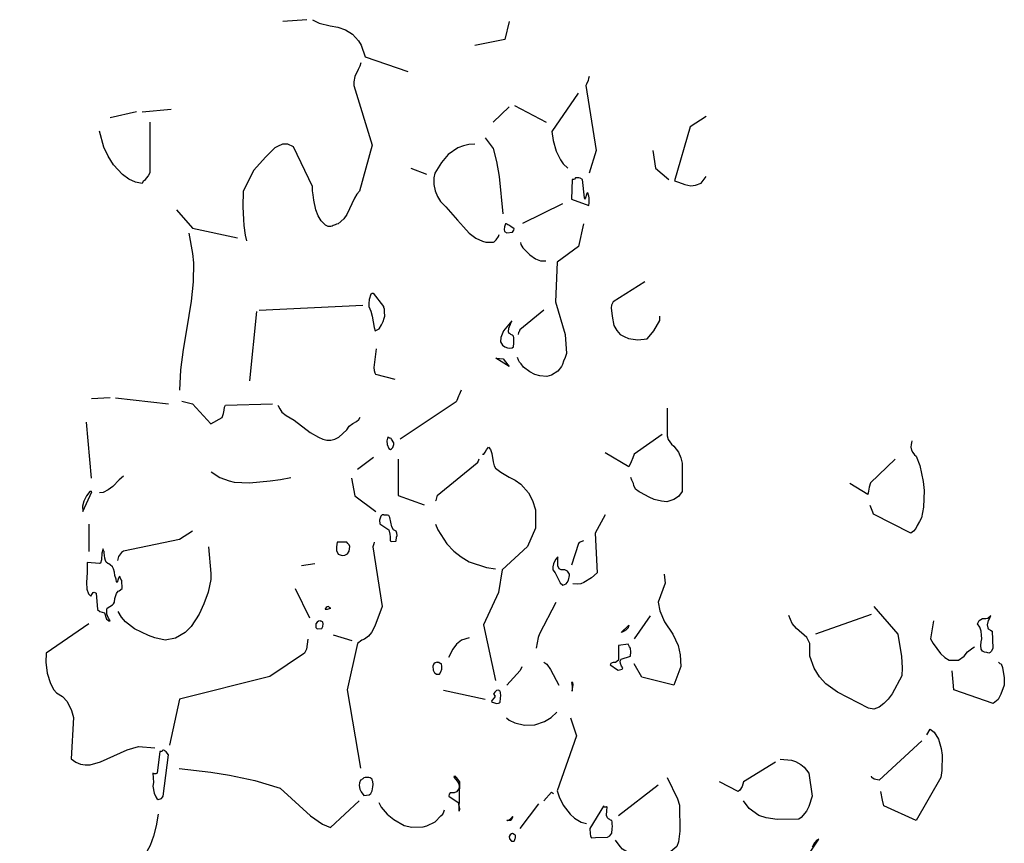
# Model space of a CAD drawing. Header units: metres. Extents: x 104013 to 108981, y 427946 to 428479.
# Tile 143 of 256: x 108741.57 to 108744.43, y 428325.3 to 428327.69. Entities that reach past the tile are written whole.
import ezdxf

# ---------------------------------------------------------------- set-up
doc = ezdxf.new("R2010")
doc.units = ezdxf.units.M
doc.layers.add('N-WE-GR-BOOM-SD', color=90, linetype='Continuous', lineweight=25)

# ---------------------------------------------------------------- blocks, each defined once
blk = doc.blocks.new('SGR-BOOM_S04_B_ZIJ-D')
at = {"flags": 128}
for points in [[(-1.9402, 6.8546), (-2.01, 6.8494)], [(-1.9245, 6.8546), (-1.905, 6.8442), (-1.8727, 6.8364), (-1.8502, 6.8325), (-1.8285, 6.8247), (-1.8082, 6.813), (-1.7902, 6.7935), (-1.7827, 6.7805), (-1.7707, 6.7467), (-1.647, 6.7038)], [(-1.353, 6.8494), (-1.365, 6.7974), (-1.4527, 6.7792)], [(-1.7835, 6.7298), (-1.7865, 6.7194), (-1.7917, 6.7103), (-1.8007, 6.6895), (-1.8037, 6.6739), (-1.8037, 6.6635), (-1.7505, 6.4906), (-1.788, 6.3567), (-1.7955, 6.3476), (-1.8023, 6.3359), (-1.8247, 6.2891), (-1.833, 6.2761), (-1.8495, 6.2618), (-1.8547, 6.2605), (-1.8585, 6.2592), (-1.8637, 6.2566), (-1.8668, 6.2553), (-1.8705, 6.254), (-1.8787, 6.254), (-1.8862, 6.2579), (-1.899, 6.2709), (-1.908, 6.2852), (-1.9147, 6.3021), (-1.92, 6.3307), (-1.9222, 6.3463), (-1.9237, 6.358), (-1.9245, 6.3697), (-1.9792, 6.4854), (-1.9957, 6.4932), (-2.0115, 6.4932), (-2.0258, 6.4867), (-2.0333, 6.4828), (-2.0602, 6.4555), (-2.0947, 6.4178), (-2.1255, 6.3567), (-2.1262, 6.3112), (-2.1247, 6.2748), (-2.124, 6.2566), (-2.1202, 6.2293), (-2.1157, 6.2124)], [(-1.1205, 6.6895), (-1.122, 6.6843), (-1.1235, 6.6778), (-1.128, 6.6674), (-1.1302, 6.6635), (-1.1002, 6.475), (-1.1205, 6.4087)], [(-1.152, 6.6414), (-1.2285, 6.5296), (-1.2247, 6.5036), (-1.2157, 6.4724), (-1.203, 6.4477), (-1.1955, 6.436), (-1.182, 6.423)], [(-2.4352, 6.5868), (-2.5117, 6.5699)], [(-2.4195, 6.5868), (-2.3347, 6.5946)], [(-1.353, 6.6011), (-1.3988, 6.5569)], [(-1.3372, 6.605), (-1.245, 6.5569)], [(-2.397, 6.5569), (-2.397, 6.41), (-2.4015, 6.4009), (-2.4075, 6.3944), (-2.412, 6.3879), (-2.4158, 6.3853), (-2.4195, 6.3788), (-2.4382, 6.3827), (-2.4577, 6.3918), (-2.4765, 6.4048), (-2.5027, 6.4334), (-2.5177, 6.4581), (-2.5305, 6.4841), (-2.5432, 6.5309)], [(-0.78, 6.5738), (-0.8265, 6.5439), (-0.8723, 6.3866), (-0.861, 6.3827), (-0.8422, 6.3762), (-0.8242, 6.3723), (-0.8115, 6.3736), (-0.795, 6.3801), (-0.78, 6.3996)], [(-1.422, 6.5114), (-1.3995, 6.4802), (-1.389, 6.4425), (-1.3815, 6.3996), (-1.371, 6.2904)], [(-1.4527, 6.4932), (-1.47, 6.4919), (-1.4857, 6.488), (-1.5015, 6.4828), (-1.53, 6.4633), (-1.5495, 6.4399), (-1.569, 6.4087), (-1.5713, 6.3957), (-1.5713, 6.3762), (-1.5675, 6.358), (-1.5607, 6.3411), (-1.5517, 6.3268), (-1.5367, 6.3112), (-1.503, 6.2722), (-1.4857, 6.2527), (-1.4685, 6.2345), (-1.4497, 6.2202), (-1.4302, 6.2111), (-1.4205, 6.2085), (-1.398, 6.2085), (-1.3957, 6.2098), (-1.3927, 6.2137), (-1.3905, 6.215), (-1.3838, 6.2254), (-1.3815, 6.2306)], [(-0.9352, 6.475), (-0.927, 6.423), (-0.8887, 6.3905)], [(-1.6387, 6.423), (-1.593, 6.4061)], [(-1.1595, 6.3957), (-1.1632, 6.3918), (-1.1655, 6.3905), (-1.1692, 6.3905), (-1.1715, 6.3333), (-1.1212, 6.3151), (-1.1205, 6.3229), (-1.1197, 6.3294), (-1.1205, 6.3372), (-1.1212, 6.3424), (-1.1243, 6.3515), (-1.1265, 6.3502), (-1.1318, 6.3346), (-1.1325, 6.3333), (-1.134, 6.3372), (-1.1393, 6.3905), (-1.146, 6.3944), (-1.1497, 6.3957), (-1.1587, 6.3957), (-1.1595, 6.3957)], [(-2.3197, 6.3021), (-2.2732, 6.2488), (-2.142, 6.2215)], [(-1.1977, 6.3203), (-1.314, 6.2631)], [(-1.3605, 6.2618), (-1.3628, 6.2618), (-1.3665, 6.2527), (-1.3672, 6.2449), (-1.3665, 6.2397), (-1.3597, 6.2358), (-1.3432, 6.2371), (-1.3395, 6.2436), (-1.338, 6.2475), (-1.3478, 6.254), (-1.3537, 6.2579), (-1.3567, 6.2592), (-1.359, 6.2605), (-1.3597, 6.2605), (-1.3605, 6.2618)], [(-1.1362, 6.2618), (-1.1512, 6.1955), (-1.2127, 6.15), (-1.218, 6.0356), (-1.1902, 5.9407), (-1.1857, 5.8848), (-1.1902, 5.8731), (-1.1947, 5.8627), (-1.1977, 5.8536), (-1.2007, 5.8471), (-1.2113, 5.8341), (-1.2292, 5.8224), (-1.2427, 5.8185), (-1.2637, 5.8198), (-1.278, 5.8237), (-1.2922, 5.8315), (-1.311, 5.8458), (-1.3177, 5.8549), (-1.3222, 5.8601), (-1.3252, 5.8653), (-1.3282, 5.8731)], [(-2.283, 6.2345), (-2.2725, 6.176), (-2.2702, 6.1487), (-2.271, 6.0928), (-2.277, 6.0369), (-2.2905, 5.9537), (-2.3003, 5.8965), (-2.3077, 5.838), (-2.3107, 5.7782)], [(-1.32, 6.2072), (-1.3185, 6.202), (-1.3162, 6.1968), (-1.3125, 6.1916), (-1.293, 6.1721), (-1.2758, 6.1604), (-1.2615, 6.1539), (-1.2457, 6.1539)], [(-0.9585, 6.0928), (-1.0507, 6.0356), (-1.0552, 6.0252), (-1.056, 6.0174), (-1.053, 5.994), (-1.0485, 5.9667), (-1.0402, 5.9524), (-1.0297, 5.9407), (-1.0185, 5.9342), (-1.0057, 5.929), (-0.9787, 5.9251), (-0.9518, 5.9277), (-0.9405, 5.9407), (-0.9322, 5.9511), (-0.915, 5.981), (-0.915, 5.994)], [(-1.7467, 6.0603), (-1.7475, 6.059), (-1.7512, 6.059), (-1.7535, 6.0577), (-1.755, 6.0577), (-1.7595, 6.0421), (-1.7602, 6.0304), (-1.7602, 6.0213), (-1.7542, 6.0083), (-1.7505, 5.994), (-1.7452, 5.9602), (-1.7422, 5.9511), (-1.7303, 5.9563), (-1.7235, 5.968), (-1.719, 5.9784), (-1.716, 5.9875), (-1.7137, 5.994), (-1.7145, 6.0057), (-1.7152, 6.0135), (-1.7167, 6.0187), (-1.7167, 6.0213), (-1.7467, 6.0603)], [(-2.079, 6.0109), (-1.7782, 6.0252)], [(-1.2517, 6.0109), (-1.3215, 5.9537), (-1.3237, 5.9485), (-1.3252, 5.9459), (-1.3268, 5.9407)], [(-2.0872, 6.007), (-2.1075, 5.8055)], [(-1.3447, 5.9797), (-1.3687, 5.9511), (-1.377, 5.9316), (-1.3777, 5.9186), (-1.3717, 5.9095), (-1.365, 5.9043), (-1.3575, 5.9017), (-1.353, 5.9004), (-1.344, 5.9017), (-1.3402, 5.9043), (-1.3395, 5.9147), (-1.3387, 5.9238), (-1.3395, 5.9303), (-1.3402, 5.9355), (-1.3432, 5.9381), (-1.3455, 5.9394), (-1.3478, 5.9407), (-1.35, 5.942), (-1.3522, 5.9433), (-1.3545, 5.9485), (-1.3537, 5.9589), (-1.3492, 5.9706), (-1.3455, 5.9784), (-1.3447, 5.9797)], [(-1.7392, 5.8991), (-1.746, 5.8445), (-1.7452, 5.8354), (-1.743, 5.8289), (-1.7415, 5.825), (-1.6852, 5.8107)], [(-1.3905, 5.8718), (-1.3702, 5.8692), (-1.3628, 5.8614), (-1.353, 5.8471), (-1.3913, 5.8718), (-1.3905, 5.8718)], [(-2.5125, 5.7561), (-2.5665, 5.7535)], [(-2.4967, 5.7561), (-2.343, 5.7392)], [(-1.4918, 5.7782), (-1.4977, 5.7652), (-1.5, 5.7613), (-1.5045, 5.7483), (-1.5068, 5.7444), (-1.6695, 5.6365)], [(-2.304, 5.747), (-2.2732, 5.7392), (-2.2192, 5.6807), (-2.187, 5.6989), (-2.1832, 5.7106), (-2.181, 5.721), (-2.1795, 5.7288), (-2.1773, 5.7353), (-2.0408, 5.7392)], [(-2.025, 5.7353), (-2.0242, 5.7327), (-2.019, 5.7249), (-2.013, 5.7145), (-2.0002, 5.7054), (-1.9777, 5.6911), (-1.9312, 5.656), (-1.9065, 5.6417), (-1.8945, 5.6365), (-1.8825, 5.6339), (-1.8705, 5.6339), (-1.8592, 5.6365), (-1.8472, 5.6417), (-1.824, 5.6638), (-1.8173, 5.6742), (-1.8067, 5.682), (-1.7962, 5.6872), (-1.7895, 5.6937), (-1.7857, 5.7002)], [(-0.8933, 5.7262), (-0.8933, 5.6456), (-0.8902, 5.6352), (-0.8812, 5.6222), (-0.8745, 5.6157), (-0.861, 5.5988), (-0.8535, 5.5819), (-0.8497, 5.5663), (-0.8497, 5.4844), (-0.861, 5.4701), (-0.8737, 5.461), (-0.8947, 5.4545), (-0.9097, 5.4558), (-0.9315, 5.461), (-0.9457, 5.4675), (-0.9705, 5.4818), (-0.975, 5.4831), (-0.9855, 5.4909), (-0.99, 5.5013), (-0.9915, 5.5078), (-0.996, 5.5169), (-0.999, 5.5247)], [(-2.5822, 5.6859), (-2.5673, 5.5234)], [(-1.701, 5.6404), (-1.7032, 5.6404), (-1.704, 5.6417), (-1.7055, 5.643), (-1.7077, 5.6313), (-1.707, 5.6209), (-1.7025, 5.6092), (-1.6972, 5.6066), (-1.6943, 5.6079), (-1.6905, 5.6118), (-1.6882, 5.6209), (-1.6875, 5.6261), (-1.6943, 5.6365), (-1.6957, 5.6378), (-1.698, 5.6391), (-1.7002, 5.6391), (-1.701, 5.6404)], [(-0.9075, 5.6495), (-0.9892, 5.5923), (-0.9937, 5.5819), (-0.9982, 5.5702), (-1.0027, 5.5598), (-1.005, 5.5559), (-1.074, 5.5962)], [(-1.4302, 5.5923), (-1.4265, 5.5923), (-1.422, 5.5988), (-1.4182, 5.6053), (-1.413, 5.6131), (-1.407, 5.6066), (-1.4032, 5.5949), (-1.3995, 5.5702), (-1.3957, 5.5585), (-1.392, 5.552), (-1.377, 5.5403), (-1.3522, 5.526), (-1.335, 5.5169), (-1.3185, 5.5052), (-1.2967, 5.4805), (-1.2847, 5.4584), (-1.2758, 5.4311), (-1.2758, 5.3778), (-1.299, 5.3245), (-1.3732, 5.2569), (-1.3838, 5.1906), (-1.4273, 5.097), (-1.392, 4.9358)], [(-0.1822, 5.6313), (-0.1837, 5.6261), (-0.1845, 5.6209), (-0.1852, 5.6131), (-0.1837, 5.604), (-0.18, 5.5975), (-0.1747, 5.591), (-0.1702, 5.5871), (-0.159, 5.5598), (-0.1492, 5.513), (-0.147, 5.487), (-0.1485, 5.4389), (-0.1545, 5.4077), (-0.1605, 5.3973), (-0.1665, 5.3856), (-0.171, 5.3765), (-0.1777, 5.3687), (-0.1852, 5.3635), (-0.294, 5.4181), (-0.2962, 5.4246), (-0.2992, 5.4337), (-0.3037, 5.4441)], [(-1.7467, 5.5832), (-1.7932, 5.5481)], [(-1.6747, 5.578), (-1.6747, 5.4727), (-1.5997, 5.4454)], [(-1.4407, 5.578), (-1.443, 5.5728), (-1.4452, 5.5676), (-1.4452, 5.5663), (-1.5622, 5.4714), (-1.563, 5.4701), (-1.5652, 5.4623), (-1.566, 5.4584), (-1.5667, 5.4571)], [(-0.231, 5.578), (-0.303, 5.5091), (-0.306, 5.4974), (-0.3082, 5.4857), (-0.3105, 5.4753), (-0.363, 5.5078)], [(-2.4735, 5.5286), (-2.4855, 5.5182), (-2.5042, 5.4987), (-2.5177, 5.4896), (-2.5327, 5.4818), (-2.5432, 5.4805)], [(-2.2185, 5.5416), (-2.193, 5.5247), (-2.166, 5.5156), (-2.1517, 5.5117), (-2.1075, 5.5091), (-2.0467, 5.5156), (-2.0167, 5.5195), (-1.9867, 5.5247)], [(-1.8112, 5.5234), (-1.8015, 5.4714), (-1.74, 5.4259)], [(-2.5665, 5.4844), (-2.571, 5.4844), (-2.5808, 5.4714), (-2.589, 5.4558), (-2.5927, 5.4415), (-2.5912, 5.4259), (-2.5657, 5.4831), (-2.5665, 5.4831), (-2.5665, 5.4844)], [(-1.7167, 5.4168), (-1.722, 5.4168), (-1.7257, 5.4129), (-1.7295, 5.4012), (-1.7287, 5.3908), (-1.7018, 5.3726), (-1.6995, 5.3609), (-1.6987, 5.3531), (-1.698, 5.3414), (-1.695, 5.3388), (-1.6822, 5.3401), (-1.6807, 5.3414), (-1.68, 5.3518), (-1.6785, 5.357), (-1.6793, 5.3635), (-1.6807, 5.3687), (-1.689, 5.3726), (-1.6935, 5.3817), (-1.6995, 5.409), (-1.7018, 5.4142), (-1.7062, 5.4155), (-1.716, 5.4155), (-1.7167, 5.4168)], [(-1.074, 5.4168), (-1.1025, 5.3635), (-1.0972, 5.2478), (-1.113, 5.2335), (-1.1355, 5.2205), (-1.1445, 5.2166), (-1.1542, 5.2153), (-1.1678, 5.2166)], [(-2.574, 5.3895), (-2.574, 5.3102)], [(-1.5667, 5.3895), (-1.56, 5.3726), (-1.5337, 5.3323), (-1.5135, 5.3115), (-1.4918, 5.2946), (-1.4685, 5.2803), (-1.4182, 5.2634), (-1.392, 5.2595)], [(-2.2725, 5.3687), (-2.3107, 5.3453), (-2.4735, 5.3115), (-2.4787, 5.3076), (-2.4878, 5.2959), (-2.4907, 5.2842)], [(-2.226, 5.3232), (-2.2192, 5.2465), (-2.22, 5.2283), (-2.2275, 5.1919), (-2.2402, 5.1581), (-2.2537, 5.1282), (-2.277, 5.0918), (-2.2942, 5.0749), (-2.322, 5.058), (-2.352, 5.0528), (-2.382, 5.0593), (-2.4008, 5.0658), (-2.4412, 5.0853), (-2.4675, 5.1061), (-2.4795, 5.1191), (-2.4892, 5.136)], [(-1.848, 5.3375), (-1.8525, 5.3375), (-1.8547, 5.3232), (-1.854, 5.3128), (-1.8495, 5.3024), (-1.8383, 5.2985), (-1.83, 5.2998), (-1.8262, 5.3011), (-1.8225, 5.3037), (-1.8173, 5.3115), (-1.8157, 5.3245), (-1.8173, 5.3297), (-1.821, 5.3336), (-1.8247, 5.3375), (-1.8472, 5.3375), (-1.848, 5.3375)], [(-1.7445, 5.3375), (-1.746, 5.3323), (-1.749, 5.3232), (-1.722, 5.1503), (-1.743, 5.0931), (-1.7527, 5.0749), (-1.761, 5.0645), (-1.773, 5.0554), (-1.7812, 5.0528), (-1.7932, 5.0424), (-1.8232, 4.9085), (-1.785, 4.681)], [(-1.1362, 5.3414), (-1.149, 5.3362), (-1.1512, 5.3336), (-1.1715, 5.2699)], [(-2.5297, 5.3102), (-2.5305, 5.3115), (-2.5312, 5.3128), (-2.532, 5.3141), (-2.5327, 5.3154), (-2.5327, 5.318), (-2.5365, 5.305), (-2.5372, 5.2855), (-2.5402, 5.2764), (-2.5432, 5.2751), (-2.5785, 5.2777), (-2.5792, 5.2491), (-2.5808, 5.2205), (-2.58, 5.201), (-2.5755, 5.1867), (-2.5687, 5.1802), (-2.5635, 5.188), (-2.5612, 5.1906), (-2.559, 5.1919), (-2.553, 5.1893), (-2.5485, 5.1412), (-2.5425, 5.136), (-2.5282, 5.1321), (-2.523, 5.1139), (-2.52, 5.1113), (-2.517, 5.1087), (-2.5125, 5.1087), (-2.517, 5.1165), (-2.5215, 5.1282), (-2.5222, 5.1412), (-2.5207, 5.1451), (-2.5132, 5.1503), (-2.5057, 5.1555), (-2.502, 5.1581), (-2.4997, 5.1633), (-2.4982, 5.1737), (-2.4937, 5.188), (-2.4885, 5.1945), (-2.4855, 5.1958), (-2.4772, 5.2023), (-2.478, 5.2257), (-2.481, 5.2296), (-2.484, 5.2374), (-2.4862, 5.2361), (-2.4892, 5.2296), (-2.4922, 5.2205), (-2.4937, 5.2218), (-2.4945, 5.2296), (-2.4982, 5.24), (-2.4997, 5.2504), (-2.502, 5.2595), (-2.505, 5.266), (-2.5117, 5.2712), (-2.5163, 5.2738), (-2.5192, 5.2751), (-2.5238, 5.279), (-2.5252, 5.2842), (-2.5275, 5.2907), (-2.529, 5.2985), (-2.5297, 5.3063), (-2.5297, 5.3076), (-2.5297, 5.3102)], [(-1.2113, 5.292), (-1.2113, 5.2946), (-1.218, 5.2868), (-1.224, 5.2738), (-1.2255, 5.266), (-1.2255, 5.2569), (-1.2188, 5.2478), (-1.2113, 5.2322), (-1.2045, 5.2192), (-1.197, 5.2127), (-1.1865, 5.2166), (-1.1842, 5.2205), (-1.1797, 5.227), (-1.1775, 5.24), (-1.1775, 5.2439), (-1.1835, 5.253), (-1.191, 5.2569), (-1.2015, 5.2569), (-1.2075, 5.2595), (-1.2113, 5.2686), (-1.2113, 5.2907), (-1.2113, 5.292)], [(-1.9178, 5.2738), (-1.956, 5.2686)], [(-0.9022, 5.2439), (-0.8992, 5.2179), (-0.9195, 5.1633), (-0.915, 5.1373), (-0.9008, 5.1061), (-0.8767, 5.0697), (-0.8617, 5.0372), (-0.8557, 5.0099), (-0.8535, 4.9761), (-0.8737, 4.9215), (-0.9667, 4.9449), (-0.9892, 4.9839)], [(-1.974, 5.2023), (-1.9327, 5.1178)], [(-1.878, 5.1503), (-1.8818, 5.149), (-1.884, 5.1477), (-1.887, 5.1438), (-1.8877, 5.1425), (-1.8802, 5.1425), (-1.878, 5.1438), (-1.8712, 5.1451), (-1.8735, 5.1451), (-1.875, 5.1477), (-1.8765, 5.149), (-1.878, 5.149), (-1.878, 5.1503)], [(-1.2165, 5.162), (-1.2645, 5.071), (-1.2683, 5.0606), (-1.2742, 5.0294)], [(-0.2932, 5.1503), (-0.2235, 5.0697), (-0.2122, 5.0047), (-0.2107, 4.9722), (-0.2115, 4.9488), (-0.24, 4.8968), (-0.2512, 4.8812), (-0.264, 4.8682), (-0.2775, 4.8578), (-0.2925, 4.8526), (-0.3082, 4.8552), (-0.3982, 4.902), (-0.432, 4.9254), (-0.4507, 4.9462), (-0.4665, 4.9709), (-0.4785, 5.006), (-0.4785, 5.0424), (-0.4875, 5.0606), (-0.5175, 5.0866), (-0.5302, 5.1009), (-0.54, 5.1243)], [(-0.9427, 5.123), (-0.9892, 5.0567)], [(-0.3007, 5.1269), (-0.4627, 5.0697)], [(0.0465, 5.123), (0.042, 5.1139), (0.0398, 5.11), (0.0367, 5.097), (0.0383, 5.0879), (0.0398, 5.0853), (0.0458, 5.0814), (0.051, 5.0788), (0.0533, 5.0294), (0.0495, 5.0203), (0.045, 5.0164), (0.0413, 5.0151), (0.0353, 5.0164), (0.0285, 5.0177), (0.0225, 5.0203), (0.0188, 5.0268), (0.018, 5.0372), (0.0195, 5.0476), (0.021, 5.0567), (0.0203, 5.0671), (0.0188, 5.0788), (0.015, 5.0905), (0.0082, 5.0996), (0.0128, 5.11), (0.0225, 5.1152), (0.033, 5.1152), (0.0383, 5.1165), (0.0465, 5.123), (0.0473, 5.1243), (0.0465, 5.123)], [(-2.574, 5.0996), (-2.6977, 5.0151), (-2.6992, 4.9891), (-2.6947, 4.9566), (-2.685, 4.9267), (-2.6753, 4.9085), (-2.6678, 4.8994), (-2.6505, 4.889), (-2.637, 4.8747), (-2.6243, 4.8487), (-2.6182, 4.8279), (-2.6257, 4.7083), (-2.6122, 4.6979), (-2.5987, 4.6927), (-2.5845, 4.6901), (-2.5702, 4.6901), (-2.5402, 4.6992), (-2.4622, 4.7343), (-2.43, 4.7434), (-2.382, 4.7395)], [(-1.902, 5.1087), (-1.9065, 5.1074), (-1.9103, 5.1048), (-1.914, 5.0996), (-1.9147, 5.0892), (-1.911, 5.0853), (-1.8967, 5.0866), (-1.8937, 5.0918), (-1.893, 5.0996), (-1.8945, 5.1048), (-1.8952, 5.1061), (-1.899, 5.1074), (-1.902, 5.1074), (-1.902, 5.1087)], [(-1.0057, 5.0931), (-1.0072, 5.0879), (-1.0132, 5.0814), (-1.0185, 5.0788), (-1.0238, 5.0762), (-1.0275, 5.0749), (-1.005, 5.0957), (-1.0057, 5.0931)], [(-0.1192, 5.1087), (-0.1282, 5.0567), (-0.12, 5.0424), (-0.099, 5.0138), (-0.087, 5.0021), (-0.0742, 4.9943), (-0.0465, 4.9943), (-0.0307, 5.006), (-0.021, 5.019), (-0.0052, 5.0307), (-0.0007, 5.0333)], [(-1.8637, 5.0684), (-1.8098, 5.0515)], [(-1.9372, 5.0554), (-1.9417, 5.0268), (-1.947, 5.0151), (-2.0482, 4.9475), (-2.3107, 4.8812), (-2.3392, 4.7473)], [(-1.4685, 5.0593), (-1.491, 5.0528), (-1.506, 5.0411), (-1.5165, 5.0268), (-1.5292, 5.0021)], [(-0.9997, 5.0294), (-1.0027, 5.0333), (-1.0065, 5.0411), (-1.035, 5.0372), (-1.035, 4.9943), (-1.0432, 4.9878), (-1.05, 4.9878), (-1.053, 4.9865), (-1.0567, 4.9852), (-1.059, 4.9813), (-1.0515, 4.9761), (-1.0462, 4.9722), (-1.0357, 4.9657), (-1.0238, 4.9683), (-1.0222, 4.9722), (-1.026, 4.9774), (-1.029, 4.9852), (-1.0297, 4.9917), (-1.0275, 4.9969), (-0.9997, 5.006), (-0.999, 5.019), (-0.9997, 5.0281), (-0.9997, 5.0294)], [(-1.5615, 4.9891), (-1.5675, 4.9865), (-1.5713, 4.9839), (-1.5742, 4.9774), (-1.5735, 4.9657), (-1.5697, 4.9579), (-1.5675, 4.9566), (-1.5637, 4.954), (-1.5547, 4.954), (-1.551, 4.9605), (-1.5487, 4.9683), (-1.548, 4.9761), (-1.5495, 4.9839), (-1.5532, 4.9852), (-1.557, 4.9878), (-1.5615, 4.9878), (-1.5615, 4.9891)], [(-1.2517, 4.9891), (-1.2435, 4.9826), (-1.2323, 4.967), (-1.2082, 4.9215)], [(0.069, 4.9891), (0.0735, 4.9852), (0.0773, 4.9839), (0.081, 4.9735), (0.0855, 4.9436), (0.0863, 4.9215), (0.0765, 4.8955), (0.0683, 4.8799), (0.054, 4.8682), (-0.06, 4.9085), (-0.0652, 4.9631)], [(-1.3162, 4.9748), (-1.3207, 4.9644), (-1.3597, 4.9215)], [(-1.1678, 4.9293), (-1.1715, 4.9293), (-1.17, 4.9176), (-1.1692, 4.9046), (-1.1662, 4.9241), (-1.1678, 4.9267), (-1.1678, 4.9293)], [(-1.5435, 4.9072), (-1.422, 4.8812)], [(-1.383, 4.9072), (-1.389, 4.9059), (-1.3942, 4.902), (-1.3972, 4.8981), (-1.398, 4.8955), (-1.3935, 4.8903), (-1.3957, 4.8851), (-1.4032, 4.8773), (-1.404, 4.8747), (-1.401, 4.8721), (-1.392, 4.8695), (-1.389, 4.8682), (-1.3838, 4.8695), (-1.3807, 4.8708), (-1.3785, 4.8721), (-1.3777, 4.8838), (-1.377, 4.8916), (-1.3777, 4.8994), (-1.3785, 4.9046), (-1.3807, 4.9046), (-1.3815, 4.9059), (-1.383, 4.9059), (-1.383, 4.9072)], [(-1.3605, 4.8266), (-1.353, 4.8201), (-1.3357, 4.8123), (-1.308, 4.8058), (-1.278, 4.8071), (-1.2495, 4.8162), (-1.2307, 4.8279), (-1.2142, 4.8435)], [(-1.1745, 4.8266), (-1.1572, 4.7746), (-1.2127, 4.6147), (-1.2075, 4.5978), (-1.1955, 4.5731), (-1.1753, 4.5471), (-1.1632, 4.5354), (-1.143, 4.5237), (-1.128, 4.5198)], [(-0.1387, 4.7772), (-0.129, 4.7941), (-0.1177, 4.785), (-0.105, 4.7655), (-0.0975, 4.7382), (-0.0945, 4.7187), (-0.0952, 4.6745), (-0.0982, 4.6537), (-0.1695, 4.5289), (-0.264, 4.5718), (-0.2677, 4.5874), (-0.273, 4.6134)], [(-0.1537, 4.7603), (-0.2775, 4.6459), (-0.2917, 4.6485), (-0.2985, 4.6537), (-0.3, 4.6576)], [(-2.358, 4.7343), (-2.3602, 4.7317), (-2.361, 4.7304), (-2.3632, 4.7291), (-2.3677, 4.7291), (-2.3752, 4.6667), (-2.3798, 4.6641), (-2.3842, 4.6641), (-2.3865, 4.6654), (-2.388, 4.6667), (-2.3872, 4.6524), (-2.3865, 4.6394), (-2.388, 4.629), (-2.3842, 4.6082), (-2.3798, 4.5978), (-2.3767, 4.5926), (-2.3723, 4.59), (-2.3662, 4.5913), (-2.3632, 4.5926), (-2.3602, 4.5965), (-2.358, 4.5991), (-2.343, 4.72), (-2.349, 4.7278), (-2.352, 4.7304), (-2.3542, 4.7317), (-2.3565, 4.733), (-2.3573, 4.733), (-2.358, 4.7343)], [(-0.579, 4.6979), (-0.6712, 4.6407), (-0.6757, 4.6277), (-0.6825, 4.6173), (-0.687, 4.6134), (-0.741, 4.6407)], [(-0.5647, 4.707), (-0.5317, 4.7044), (-0.5205, 4.7005), (-0.5048, 4.6914), (-0.495, 4.6836), (-0.4815, 4.6667), (-0.4725, 4.5991), (-0.4815, 4.5692), (-0.489, 4.5562), (-0.504, 4.538), (-0.5107, 4.5328), (-0.5737, 4.5315), (-0.606, 4.5367), (-0.627, 4.5432), (-0.6555, 4.564), (-0.672, 4.5861)], [(-2.3115, 4.6797), (-2.22, 4.6693), (-2.1652, 4.6602), (-2.0917, 4.6446), (-2.0183, 4.6225), (-1.9297, 4.5419), (-1.8952, 4.5185), (-1.872, 4.5081), (-1.7887, 4.5861)], [(-1.7707, 4.6537), (-1.7745, 4.6524), (-1.7775, 4.6498), (-1.7797, 4.6485), (-1.782, 4.6472), (-1.7842, 4.6459), (-1.788, 4.6381), (-1.7887, 4.6303), (-1.7865, 4.6199), (-1.7827, 4.6121), (-1.7745, 4.6017), (-1.7595, 4.603), (-1.7542, 4.6069), (-1.7505, 4.6147), (-1.749, 4.6264), (-1.7482, 4.6329), (-1.749, 4.642), (-1.7505, 4.6459), (-1.7505, 4.6485), (-1.7565, 4.6524), (-1.7602, 4.6537), (-1.77, 4.6537), (-1.7707, 4.6537)], [(-1.5075, 4.6563), (-1.5135, 4.6563), (-1.512, 4.6537), (-1.5037, 4.6433), (-1.5, 4.6368), (-1.4977, 4.629), (-1.4985, 4.6212), (-1.5052, 4.6121), (-1.512, 4.6095), (-1.524, 4.6095), (-1.527, 4.6056), (-1.5277, 4.5991), (-1.5007, 4.5809), (-1.4985, 4.5705), (-1.4977, 4.5692), (-1.497, 4.5614), (-1.4977, 4.5562), (-1.4955, 4.6407), (-1.5015, 4.6485), (-1.5052, 4.6537), (-1.5075, 4.655), (-1.5075, 4.6563)], [(-0.8933, 4.6537), (-0.8632, 4.5913), (-0.858, 4.5731), (-0.8565, 4.4977), (-0.861, 4.4665), (-0.8655, 4.4535), (-0.8827, 4.4392), (-0.9008, 4.4288), (-0.9307, 4.421), (-0.9615, 4.421), (-0.9922, 4.4288), (-1.002, 4.4327), (-1.023, 4.4457), (-1.0305, 4.4535), (-1.0432, 4.4717)], [(-1.2517, 4.5861), (-1.2292, 4.6108), (-1.224, 4.6069)], [(-0.9195, 4.6316), (-1.035, 4.5419)], [(-1.731, 4.5809), (-1.7242, 4.5679), (-1.707, 4.5471), (-1.6882, 4.5315), (-1.6575, 4.5146), (-1.6357, 4.5094), (-1.6027, 4.5107), (-1.5915, 4.5133), (-1.5675, 4.525), (-1.551, 4.5419), (-1.5457, 4.5471), (-1.5428, 4.5536), (-1.5405, 4.5601)], [(-1.2675, 4.577), (-1.3215, 4.5055)], [(-1.074, 4.5679), (-1.0762, 4.5679), (-1.077, 4.5692), (-1.0785, 4.5705), (-1.1182, 4.5055), (-1.1175, 4.4899), (-1.116, 4.4847), (-1.1145, 4.4795), (-1.113, 4.4782), (-1.1017, 4.4795), (-1.0665, 4.4808), (-1.0605, 4.4847), (-1.0545, 4.4925), (-1.053, 4.5042), (-1.0523, 4.512), (-1.053, 4.5185), (-1.0537, 4.525), (-1.0545, 4.5289), (-1.0582, 4.5302), (-1.0605, 4.5315), (-1.0635, 4.5341), (-1.0657, 4.5354), (-1.0673, 4.5367), (-1.0695, 4.5432), (-1.0687, 4.5575), (-1.068, 4.5679), (-1.0702, 4.5692), (-1.0717, 4.5679), (-1.074, 4.5679)], [(-2.373, 4.5471), (-2.3782, 4.5133), (-2.3857, 4.4834), (-2.3962, 4.4561), (-2.4165, 4.4197), (-2.4397, 4.3859), (-2.4735, 4.3456), (-2.4922, 4.3391), (-2.5102, 4.3365), (-2.5462, 4.3404), (-2.5642, 4.3443), (-2.655, 4.3755), (-2.673, 4.3794), (-2.7082, 4.3807), (-2.7262, 4.3768), (-2.76, 4.3599), (-2.7727, 4.3326), (-2.7742, 4.3222), (-2.775, 4.2585), (-2.7697, 4.2442), (-2.7645, 4.2403), (-2.7548, 4.2377), (-2.6362, 4.1311), (-2.6467, 4.0388)], [(-1.3447, 4.5328), (-1.3417, 4.5393), (-1.3425, 4.5406), (-1.3478, 4.5341), (-1.3537, 4.5289), (-1.3575, 4.5276), (-1.3597, 4.5302), (-1.3485, 4.5302), (-1.3462, 4.5315), (-1.3447, 4.5328)], [(-1.3342, 4.4782), (-1.3342, 4.486), (-1.338, 4.4886), (-1.3425, 4.4912), (-1.3455, 4.4899), (-1.35, 4.4873), (-1.353, 4.4821), (-1.3515, 4.4756), (-1.3462, 4.4691), (-1.338, 4.4691), (-1.3365, 4.473), (-1.3357, 4.4743), (-1.335, 4.4756), (-1.335, 4.4769), (-1.3342, 4.4782)], [(-0.4552, 4.473), (-0.4582, 4.4717), (-0.4657, 4.4639), (-0.4717, 4.4509)], [(-0.507, 4.3937), (-0.453, 4.4743), (-0.4552, 4.473)]]:
    blk.add_lwpolyline(points, dxfattribs=at)

msp = doc.modelspace()

# ---------------------------------------------------------------- block references
at = {"layer": 'N-WE-GR-BOOM-SD'}
msp.add_blockref('SGR-BOOM_S04_B_ZIJ-D', (108744.3416, 428320.8349), dxfattribs=at)

doc.saveas('drawing.dxf')
